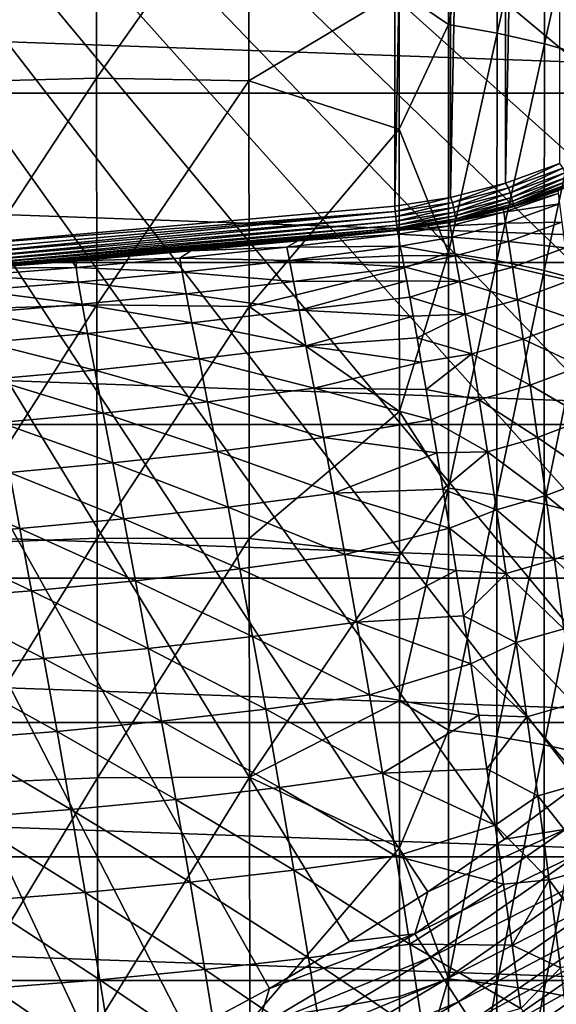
# Model space of a CAD drawing. Header units: metres. Extents: x -22 to 72, y -237 to 23.
# Tile 200 of 256: x 8.11 to 12.49, y -18.21 to -10.19. Entities that reach past the tile are written whole.
import ezdxf

# ---------------------------------------------------------------- set-up
doc = ezdxf.new("R2010")
doc.units = ezdxf.units.M
doc.layers.add('solid_509588_MEDIA_SW0001', color=7, linetype='CONTINUOUS')

msp = doc.modelspace()

# ---------------------------------------------------------------- linework, layer by layer
at = {"layer": 'solid_509588_MEDIA_SW0001'}
for points in [[(7.452687, 12.034698, 132.943756), (11.167549, 11.703291, 132.943756), (7.467566, -12.033637, 132.943756)], [(11.167549, 11.703291, 132.943756), (11.167549, -11.703291, 132.943756), (7.467566, -12.033637, 132.943756)], [(11.167549, 11.703291, 132.943756), (11.621341, 11.63256, 132.943756), (11.167549, -11.703291, 132.943756)], [(11.621341, 11.63256, 132.943756), (11.621344, -11.63256, 132.943756), (11.167549, -11.703291, 132.943756)], [(11.621341, 11.63256, 132.943756), (12.071428, 11.517202, 132.943756), (11.621344, -11.63256, 132.943756)], [(12.071428, 11.517202, 132.943756), (12.071432, -11.517201, 132.943756), (11.621344, -11.63256, 132.943756)], [(12.071428, 11.517202, 132.943756), (12.511848, 11.357363, 132.943756), (12.071432, -11.517201, 132.943756)], [(12.511848, 11.357363, 132.943756), (12.511853, -11.357361, 132.943756), (12.071432, -11.517201, 132.943756)], [(17.696192, -10.79983, 132.530869), (18.078817, -10.146324, 132.530869), (0, 0, 132.892746)], [(17.289955, -11.438926, 132.530869), (17.696192, -10.79983, 132.530869), (0, 0, 132.892746)], [(16.860647, -12.062758, 132.530869), (17.289955, -11.438926, 132.530869), (0, 0, 132.892746)], [(16.408842, -12.670496, 132.530869), (16.860647, -12.062758, 132.530869), (0, 0, 132.892746)], [(15.935143, -13.261327, 132.530869), (16.408842, -12.670496, 132.530869), (0, 0, 132.892746)], [(15.440181, -13.834463, 132.530869), (15.935143, -13.261327, 132.530869), (0, 0, 132.892746)], [(14.924617, -14.38914, 132.530869), (15.440181, -13.834463, 132.530869), (0, 0, 132.892746)], [(14.389139, -14.924617, 132.530869), (14.924617, -14.38914, 132.530869), (0, 0, 132.892746)], [(13.834463, -15.440181, 132.530869), (14.389139, -14.924617, 132.530869), (0, 0, 132.892746)], [(13.261327, -15.935143, 132.530869), (13.834463, -15.440181, 132.530869), (0, 0, 132.892746)], [(12.670495, -16.408842, 132.530869), (13.261327, -15.935143, 132.530869), (0, 0, 132.892746)], [(12.062758, -16.860647, 132.530869), (12.670495, -16.408842, 132.530869), (0, 0, 132.892746)], [(11.438926, -17.289955, 132.530869), (12.062758, -16.860647, 132.530869), (0, 0, 132.892746)], [(10.799829, -17.696192, 132.530869), (11.438926, -17.289955, 132.530869), (0, 0, 132.892746)], [(10.146324, -18.078817, 132.530869), (10.799829, -17.696192, 132.530869), (0, 0, 132.892746)], [(9.47928, -18.437321, 132.530869), (10.146324, -18.078817, 132.530869), (0, 0, 132.892746)], [(8.799587, -18.771223, 132.530869), (9.47928, -18.437321, 132.530869), (0, 0, 132.892746)], [(8.108154, -19.080078, 132.530869), (8.799587, -18.771223, 132.530869), (0, 0, 132.892746)], [(11.605909, -8.424187, 283.073822), (11.204025, -9.949917, 284.142456), (11.606266, -10.224033, 284.233917)], [(11.605909, -8.424187, 283.073822), (11.606266, -10.224033, 284.233917), (12.002044, -8.49913, 283.013733)], [(11.606266, -10.224033, 284.233917), (12.001791, -10.293628, 284.167755), (12.002044, -8.49913, 283.013733)], [(12.002044, -8.49913, 283.013733), (12.001791, -10.293628, 284.167755), (12.389064, -8.593861, 282.935364)], [(12.001791, -10.293628, 284.167755), (12.388103, -10.381963, 284.082001), (12.389064, -8.593861, 282.935364)], [(12.389064, -8.593861, 282.935364), (12.388103, -10.381963, 284.082001), (12.764039, -8.708081, 282.83905)], [(12.388103, -10.381963, 284.082001), (12.762291, -10.488754, 283.97699), (12.764039, -8.708081, 282.83905)], [(8.73559, -8.869314, 283.77475), (7.490392, -8.891963, 283.918427), (7.492286, -10.693715, 285.031677)], [(8.737646, -10.661523, 284.889648), (8.73559, -8.869314, 283.77475), (7.492286, -10.693715, 285.031677)], [(9.976941, -8.901702, 283.64621), (8.73559, -8.869314, 283.77475), (8.737646, -10.661523, 284.889648)], [(9.978686, -10.683578, 284.757965), (9.976941, -8.901702, 283.64621), (8.737646, -10.661523, 284.889648)], [(11.204025, -9.949917, 284.142456), (9.976941, -8.901702, 283.64621), (9.978686, -10.683578, 284.757965)], [(19.747696, -10.783265), (-19.747696, -10.783265), (-20.466829, -9.346505)], [(20.466829, -9.346505), (19.747696, -10.783265), (-20.466829, -9.346505)], [(11.20453, -11.076895, 284.819244), (11.204025, -9.949917, 284.142456), (9.978686, -10.683578, 284.757965)], [(11.606266, -10.224033, 284.233917), (11.204025, -9.949917, 284.142456), (11.20453, -11.076895, 284.819244)], [(11.606266, -10.224033, 284.233917), (11.20453, -11.076895, 284.819244), (11.606578, -12.083547, 285.311005)], [(11.606266, -10.224033, 284.233917), (11.606578, -12.083547, 285.311005), (12.001791, -10.293628, 284.167755)], [(11.606578, -12.083547, 285.311005), (12.001489, -12.147512, 285.239227), (12.001791, -10.293628, 284.167755)], [(12.001791, -10.293628, 284.167755), (12.001489, -12.147512, 285.239227), (12.388103, -10.381963, 284.082001)], [(12.001489, -12.147512, 285.239227), (12.387088, -12.229097, 285.146484), (12.388103, -10.381963, 284.082001)], [(12.388103, -10.381963, 284.082001), (12.387088, -12.229097, 285.146484), (12.762291, -10.488754, 283.97699)], [(12.387088, -12.229097, 285.146484), (12.76049, -12.32803, 285.033203), (12.762291, -10.488754, 283.97699)], [(8.737646, -10.661523, 284.889648), (7.492286, -10.693715, 285.031677), (7.494231, -12.549767, 286.062195)], [(8.739727, -12.509052, 285.922821), (8.737646, -10.661523, 284.889648), (7.494231, -12.549767, 286.062195)], [(9.978686, -10.683578, 284.757965), (8.737646, -10.661523, 284.889648), (8.739727, -12.509052, 285.922821)], [(9.980422, -12.521299, 285.789001), (9.978686, -10.683578, 284.757965), (8.739727, -12.509052, 285.922821)], [(11.20453, -11.076895, 284.819244), (9.978686, -10.683578, 284.757965), (9.980422, -12.521299, 285.789001)], [(18.928516, -12.163916), (-18.928516, -12.163916), (-19.747696, -10.783265)], [(19.747696, -10.783265), (18.928516, -12.163916), (-19.747696, -10.783265)], [(11.205016, -12.219705, 285.460968), (11.20453, -11.076895, 284.819244), (9.980422, -12.521299, 285.789001)], [(11.606578, -12.083547, 285.311005), (11.20453, -11.076895, 284.819244), (11.205016, -12.219705, 285.460968)], [(12.095775, -11.55625, 132.948761), (12.071432, -11.517201, 132.943756), (12.511853, -11.357361, 132.943756)], [(12.539177, -11.39415, 132.948761), (12.095775, -11.55625, 132.948761), (12.511853, -11.357361, 132.943756)], [(12.10835, -11.596651, 132.963577), (12.095775, -11.55625, 132.948761), (12.539177, -11.39415, 132.948761)], [(12.555625, -11.433135, 132.963577), (12.10835, -11.596651, 132.963577), (12.539177, -11.39415, 132.948761)], [(12.119628, -11.632887, 132.987442), (12.10835, -11.596651, 132.963577), (12.555625, -11.433135, 132.963577)], [(12.570376, -11.468102, 132.987442), (12.119628, -11.632887, 132.987442), (12.555625, -11.433135, 132.963577)], [(12.129044, -11.663137, 133.019165), (12.119628, -11.632887, 132.987442), (12.570376, -11.468102, 132.987442)], [(12.582692, -11.497292, 133.019165), (12.129044, -11.663137, 133.019165), (12.570376, -11.468102, 132.987442)], [(11.6387, -11.674421, 132.948761), (11.621344, -11.63256, 132.943756), (12.071432, -11.517201, 132.943756)], [(12.095775, -11.55625, 132.948761), (11.6387, -11.674421, 132.948761), (12.071432, -11.517201, 132.943756)], [(12.136123, -11.685883, 133.057129), (12.129044, -11.663137, 133.019165), (12.582692, -11.497292, 133.019165)], [(12.591951, -11.51924, 133.057129), (12.136123, -11.685883, 133.057129), (12.582692, -11.497292, 133.019165)], [(12.140511, -11.69998, 133.099472), (12.136123, -11.685883, 133.057129), (12.591951, -11.51924, 133.057129)], [(12.597691, -11.532843, 133.099472), (12.140511, -11.69998, 133.099472), (12.591951, -11.51924, 133.057129)], [(12.597691, -11.532843, 133.099472), (12.141986, -11.70472, 133.143753), (12.140511, -11.69998, 133.099472)], [(12.597691, -11.532843, 133.099472), (12.599621, -11.537416, 133.143753), (12.141986, -11.70472, 133.143753)], [(12.499537, -11.578372, 245.443756), (12.141986, -11.70472, 133.143753), (12.599621, -11.537416, 133.143753)], [(11.647282, -11.715855, 132.963577), (11.6387, -11.674421, 132.948761), (12.095775, -11.55625, 132.948761)], [(12.10835, -11.596651, 132.963577), (11.647282, -11.715855, 132.963577), (12.095775, -11.55625, 132.948761)], [(11.65498, -11.753016, 132.987442), (11.647282, -11.715855, 132.963577), (12.10835, -11.596651, 132.963577)], [(12.119628, -11.632887, 132.987442), (11.65498, -11.753016, 132.987442), (12.10835, -11.596651, 132.963577)], [(12.499904, -11.599844, 246.464447), (12.054913, -11.730955, 245.443756), (12.111734, -11.714031, 245.443756)], [(12.057471, -11.754503, 246.456207), (12.054913, -11.730955, 245.443756), (12.499904, -11.599844, 246.464447)], [(12.057471, -11.754503, 246.456207), (12.499904, -11.599844, 246.464447), (12.51062, -11.685891, 247.496109)], [(12.499537, -11.578372, 245.443756), (12.111734, -11.714031, 245.443756), (12.141986, -11.70472, 133.143753)], [(12.499904, -11.599844, 246.464447), (12.111734, -11.714031, 245.443756), (12.499537, -11.578372, 245.443756)], [(11.172292, -11.747541, 132.948761), (7.467566, -12.033637, 132.943756), (11.167549, -11.703291, 132.943756)], [(11.172292, -11.747541, 132.948761), (11.167549, -11.703291, 132.943756), (11.621344, -11.63256, 132.943756)], [(11.6387, -11.674421, 132.948761), (11.172292, -11.747541, 132.948761), (11.621344, -11.63256, 132.943756)], [(11.6387, -11.674421, 132.948761), (11.176801, -11.789614, 132.963577), (11.172292, -11.747541, 132.948761)], [(11.647282, -11.715855, 132.963577), (11.176801, -11.789614, 132.963577), (11.6387, -11.674421, 132.948761)], [(11.661406, -11.78404, 133.019165), (11.65498, -11.753016, 132.987442), (12.119628, -11.632887, 132.987442)], [(12.129044, -11.663137, 133.019165), (11.661406, -11.78404, 133.019165), (12.119628, -11.632887, 132.987442)], [(11.666238, -11.807366, 133.057129), (11.661406, -11.78404, 133.019165), (12.129044, -11.663137, 133.019165)], [(12.136123, -11.685883, 133.057129), (11.666238, -11.807366, 133.057129), (12.129044, -11.663137, 133.019165)], [(11.669232, -11.821823, 133.099472), (11.666238, -11.807366, 133.057129), (12.136123, -11.685883, 133.057129)], [(12.140511, -11.69998, 133.099472), (11.669232, -11.821823, 133.099472), (12.136123, -11.685883, 133.057129)], [(12.140511, -11.69998, 133.099472), (11.670239, -11.826685, 133.143753), (11.669232, -11.821823, 133.099472)], [(12.140511, -11.69998, 133.099472), (12.141986, -11.70472, 133.143753), (11.670239, -11.826685, 133.143753)], [(12.054913, -11.730955, 245.443756), (11.670239, -11.826685, 133.143753), (12.141986, -11.70472, 133.143753)], [(12.111734, -11.714031, 245.443756), (12.054913, -11.730955, 245.443756), (12.141986, -11.70472, 133.143753)], [(12.071307, -11.84245, 247.47905), (12.057471, -11.754503, 246.456207), (12.51062, -11.685891, 247.496109)], [(12.071307, -11.84245, 247.47905), (12.51062, -11.685891, 247.496109), (12.530202, -11.834272, 248.535873)], [(11.172292, -11.747541, 132.948761), (7.47056, -12.072513, 132.947601), (7.467566, -12.033637, 132.943756)], [(11.172292, -11.747541, 132.948761), (7.473233, -12.109936, 132.958969), (7.47056, -12.072513, 132.947601)], [(11.172292, -11.747541, 132.948761), (11.176801, -11.789614, 132.963577), (7.473233, -12.109936, 132.958969)], [(11.176801, -11.789614, 132.963577), (7.475697, -12.144425, 132.977463), (7.473233, -12.109936, 132.958969)], [(11.176801, -11.789614, 132.963577), (11.180844, -11.827349, 132.987442), (7.475697, -12.144425, 132.977463)], [(11.647282, -11.715855, 132.963577), (11.180844, -11.827349, 132.987442), (11.176801, -11.789614, 132.963577)], [(11.65498, -11.753016, 132.987442), (11.180844, -11.827349, 132.987442), (11.647282, -11.715855, 132.963577)], [(11.65498, -11.753016, 132.987442), (11.18422, -11.85885, 133.019165), (11.180844, -11.827349, 132.987442)], [(11.661406, -11.78404, 133.019165), (11.18422, -11.85885, 133.019165), (11.65498, -11.753016, 132.987442)], [(11.661406, -11.78404, 133.019165), (11.186759, -11.882536, 133.057129), (11.18422, -11.85885, 133.019165)], [(11.666238, -11.807366, 133.057129), (11.186759, -11.882536, 133.057129), (11.661406, -11.78404, 133.019165)], [(12.057471, -11.754503, 246.456207), (11.614241, -11.837951, 245.443756), (11.651323, -11.830564, 245.443756)], [(11.618859, -11.86519, 246.448624), (11.614241, -11.837951, 245.443756), (12.057471, -11.754503, 246.456207)], [(11.618859, -11.86519, 246.448624), (12.057471, -11.754503, 246.456207), (12.071307, -11.84245, 247.47905)], [(12.054913, -11.730955, 245.443756), (11.651323, -11.830564, 245.443756), (11.670239, -11.826685, 133.143753)], [(12.057471, -11.754503, 246.456207), (11.651323, -11.830564, 245.443756), (12.054913, -11.730955, 245.443756)], [(11.180844, -11.827349, 132.987442), (7.477857, -12.174656, 133.002335), (7.475697, -12.144425, 132.977463)], [(11.180844, -11.827349, 132.987442), (11.18422, -11.85885, 133.019165), (7.477857, -12.174656, 133.002335)], [(11.18422, -11.85885, 133.019165), (7.479629, -12.199465, 133.032639), (7.477857, -12.174656, 133.002335)], [(11.18422, -11.85885, 133.019165), (11.186759, -11.882536, 133.057129), (7.479629, -12.199465, 133.032639)], [(11.666238, -11.807366, 133.057129), (11.188333, -11.897216, 133.099472), (11.186759, -11.882536, 133.057129)], [(11.669232, -11.821823, 133.099472), (11.188333, -11.897216, 133.099472), (11.666238, -11.807366, 133.057129)], [(11.669232, -11.821823, 133.099472), (11.188862, -11.902152, 133.143753), (11.188333, -11.897216, 133.099472)], [(11.669232, -11.821823, 133.099472), (11.670239, -11.826685, 133.143753), (11.188862, -11.902152, 133.143753)], [(11.670239, -11.826685, 133.143753), (11.188862, -11.902152, 245.443756), (11.188862, -11.902152, 133.143753)], [(11.614241, -11.837951, 245.443756), (11.188862, -11.902152, 245.443756), (11.670239, -11.826685, 133.143753)], [(11.618859, -11.86519, 246.448624), (11.188862, -11.902152, 245.443756), (11.614241, -11.837951, 245.443756)], [(11.194821, -11.933095, 246.4263), (11.188862, -11.902152, 245.443756), (11.618859, -11.86519, 246.448624)], [(11.194821, -11.933095, 246.4263), (11.618859, -11.86519, 246.448624), (11.635163, -11.955949, 247.463257)], [(11.651323, -11.830564, 245.443756), (11.614241, -11.837951, 245.443756), (11.670239, -11.826685, 133.143753)], [(11.635163, -11.955949, 247.463257), (11.618859, -11.86519, 246.448624), (12.071307, -11.84245, 247.47905)], [(11.635163, -11.955949, 247.463257), (12.071307, -11.84245, 247.47905), (12.094764, -11.991994, 248.509491)], [(12.094764, -11.991994, 248.509491), (12.071307, -11.84245, 247.47905), (12.530202, -11.834272, 248.535873)], [(12.094764, -11.991994, 248.509491), (12.530202, -11.834272, 248.535873), (12.558017, -12.04281, 249.580917)], [(11.186759, -11.882536, 133.057129), (7.480946, -12.2179, 133.067215), (7.479629, -12.199465, 133.032639)], [(11.186759, -11.882536, 133.057129), (11.188333, -11.897216, 133.099472), (7.480946, -12.2179, 133.067215)], [(11.188333, -11.897216, 133.099472), (7.481757, -12.229253, 133.104736), (7.480946, -12.2179, 133.067215)], [(11.188333, -11.897216, 133.099472), (11.188862, -11.902152, 133.143753), (7.481757, -12.229253, 133.104736)], [(7.481757, -12.229253, 133.104736), (11.188862, -11.902152, 133.143753), (7.482031, -12.233086, 133.143753)], [(7.811562, -12.209023, 245.443756), (7.482031, -12.233086, 133.143753), (11.188862, -11.902152, 133.143753)], [(8.539557, -12.152166, 245.443756), (7.811562, -12.209023, 245.443756), (11.188862, -11.902152, 133.143753)], [(8.574195, -12.149334, 245.443756), (8.539557, -12.152166, 245.443756), (11.188862, -11.902152, 133.143753)], [(9.505411, -12.068863, 245.443756), (8.574195, -12.149334, 245.443756), (11.188862, -11.902152, 133.143753)], [(10.377182, -11.985951, 245.443756), (9.505411, -12.068863, 245.443756), (11.188862, -11.902152, 133.143753)], [(10.288422, -12.038628, 246.459412), (10.377182, -11.985951, 245.443756), (11.194821, -11.933095, 246.4263)], [(10.288422, -12.038628, 246.459412), (11.194821, -11.933095, 246.4263), (11.213223, -12.029993, 247.461639)], [(11.188862, -11.902152, 245.443756), (10.377182, -11.985951, 245.443756), (11.188862, -11.902152, 133.143753)], [(11.194821, -11.933095, 246.4263), (10.377182, -11.985951, 245.443756), (11.188862, -11.902152, 245.443756)], [(11.213223, -12.029993, 247.461639), (11.194821, -11.933095, 246.4263), (11.635163, -11.955949, 247.463257)], [(10.288422, -12.038628, 246.459412), (9.505411, -12.068863, 245.443756), (10.377182, -11.985951, 245.443756)], [(10.308923, -12.147003, 247.483109), (10.288422, -12.038628, 246.459412), (11.213223, -12.029993, 247.461639)], [(10.308923, -12.147003, 247.483109), (11.213223, -12.029993, 247.461639), (11.227311, -12.105089, 247.998871)], [(11.213223, -12.029993, 247.461639), (11.635163, -11.955949, 247.463257), (11.661798, -12.107634, 248.484924)], [(11.227311, -12.105089, 247.998871), (11.213223, -12.029993, 247.461639), (11.661798, -12.107634, 248.484924)], [(11.661798, -12.107634, 248.484924), (11.635163, -11.955949, 247.463257), (12.094764, -11.991994, 248.509491)], [(11.661798, -12.107634, 248.484924), (12.094764, -11.991994, 248.509491), (12.127153, -12.200986, 249.544739)], [(12.127153, -12.200986, 249.544739), (12.094764, -11.991994, 248.509491), (12.558017, -12.04281, 249.580917)], [(9.415384, -12.127449, 246.445557), (8.574195, -12.149334, 245.443756), (9.505411, -12.068863, 245.443756)], [(9.415384, -12.127449, 246.445557), (9.505411, -12.068863, 245.443756), (10.288422, -12.038628, 246.459412)], [(9.415384, -12.127449, 246.445557), (10.288422, -12.038628, 246.459412), (10.308923, -12.147003, 247.483109)], [(10.308923, -12.147003, 247.483109), (11.227311, -12.105089, 247.998871), (11.244762, -12.198952, 248.548782)], [(11.606578, -12.083547, 285.311005), (11.205016, -12.219705, 285.460968), (11.205482, -13.377489, 286.067383)], [(11.606578, -12.083547, 285.311005), (11.205482, -13.377489, 286.067383), (11.606835, -14.000629, 286.301788)], [(11.244762, -12.198952, 248.548782), (11.227311, -12.105089, 247.998871), (11.661798, -12.107634, 248.484924)], [(11.244762, -12.198952, 248.548782), (11.661798, -12.107634, 248.484924), (11.698025, -12.318125, 249.51091)], [(11.606578, -12.083547, 285.311005), (11.606835, -14.000629, 286.301788), (12.001489, -12.147512, 285.239227)], [(11.698025, -12.318125, 249.51091), (11.661798, -12.107634, 248.484924), (12.127153, -12.200986, 249.544739)], [(12.127153, -12.200986, 249.544739), (12.558017, -12.04281, 249.580917), (12.593431, -12.309327, 250.628418)], [(18.011908, -13.484106), (-18.011908, -13.484106), (-18.928516, -12.163916)], [(18.928516, -12.163916), (18.011908, -13.484106), (-18.928516, -12.163916)], [(8.57073, -12.20399, 246.432358), (7.811562, -12.209023, 245.443756), (8.539557, -12.152166, 245.443756)], [(8.57073, -12.20399, 246.432358), (8.539557, -12.152166, 245.443756), (8.574195, -12.149334, 245.443756)], [(8.57073, -12.20399, 246.432358), (8.574195, -12.149334, 245.443756), (9.415384, -12.127449, 246.445557)], [(8.57073, -12.20399, 246.432358), (9.415384, -12.127449, 246.445557), (9.435009, -12.241746, 247.453812)], [(9.435009, -12.241746, 247.453812), (9.415384, -12.127449, 246.445557), (10.308923, -12.147003, 247.483109)], [(9.435009, -12.241746, 247.453812), (10.308923, -12.147003, 247.483109), (10.342396, -12.318392, 248.512039)], [(10.342396, -12.318392, 248.512039), (10.308923, -12.147003, 247.483109), (11.244762, -12.198952, 248.548782)], [(11.606835, -14.000629, 286.301788), (12.001126, -14.05872, 286.224854), (12.001489, -12.147512, 285.239227)], [(12.001489, -12.147512, 285.239227), (12.001126, -14.05872, 286.224854), (12.387088, -12.229097, 285.146484)], [(7.74607, -12.270028, 246.419922), (7.811562, -12.209023, 245.443756), (8.57073, -12.20399, 246.432358)], [(7.74607, -12.270028, 246.419922), (8.57073, -12.20399, 246.432358), (8.587727, -12.322261, 247.425888)], [(7.759412, -12.390469, 247.399658), (7.74607, -12.270028, 246.419922), (8.587727, -12.322261, 247.425888)], [(8.587727, -12.322261, 247.425888), (8.57073, -12.20399, 246.432358), (9.435009, -12.241746, 247.453812)], [(8.587727, -12.322261, 247.425888), (9.435009, -12.241746, 247.453812), (9.4686, -12.418301, 248.465851)], [(9.4686, -12.418301, 248.465851), (9.435009, -12.241746, 247.453812), (10.342396, -12.318392, 248.512039)], [(11.205482, -13.377489, 286.067383), (11.205016, -12.219705, 285.460968), (9.980422, -12.521299, 285.789001)], [(10.342396, -12.318392, 248.512039), (11.244762, -12.198952, 248.548782), (11.265645, -12.312358, 249.111298)], [(11.265645, -12.312358, 249.111298), (11.244762, -12.198952, 248.548782), (11.698025, -12.318125, 249.51091)], [(11.698025, -12.318125, 249.51091), (12.127153, -12.200986, 249.544739), (12.167788, -12.467281, 250.582031)], [(12.001126, -14.05872, 286.224854), (12.386011, -14.133221, 286.12561), (12.387088, -12.229097, 285.146484)], [(12.167788, -12.467281, 250.582031), (12.127153, -12.200986, 249.544739), (12.593431, -12.309327, 250.628418)], [(12.387088, -12.229097, 285.146484), (12.386011, -14.133221, 286.12561), (12.76049, -12.32803, 285.033203)], [(7.759412, -12.390469, 247.399658), (8.587727, -12.322261, 247.425888), (8.61932, -12.50239, 248.421814)], [(8.61932, -12.50239, 248.421814), (8.587727, -12.322261, 247.425888), (9.4686, -12.418301, 248.465851)], [(9.4686, -12.418301, 248.465851), (10.342396, -12.318392, 248.512039), (10.387881, -12.550536, 249.543396)], [(10.387881, -12.550536, 249.543396), (10.342396, -12.318392, 248.512039), (11.265645, -12.312358, 249.111298)], [(10.387881, -12.550536, 249.543396), (11.265645, -12.312358, 249.111298), (11.290015, -12.446034, 249.686005)], [(11.290015, -12.446034, 249.686005), (11.265645, -12.312358, 249.111298), (11.698025, -12.318125, 249.51091)], [(11.290015, -12.446034, 249.686005), (11.698025, -12.318125, 249.51091), (11.743107, -12.585304, 250.538467)], [(11.743107, -12.585304, 250.538467), (11.698025, -12.318125, 249.51091), (12.167788, -12.467281, 250.582031)], [(12.167788, -12.467281, 250.582031), (12.593431, -12.309327, 250.628418), (12.63581, -12.631648, 251.675522)], [(12.386011, -14.133221, 286.12561), (12.758628, -14.223878, 286.004578), (12.76049, -12.32803, 285.033203)], [(7.787592, -12.572698, 248.380524), (7.759412, -12.390469, 247.399658), (8.61932, -12.50239, 248.421814)], [(8.61932, -12.50239, 248.421814), (9.4686, -12.418301, 248.465851), (9.515125, -12.654874, 249.478958)], [(9.515125, -12.654874, 249.478958), (9.4686, -12.418301, 248.465851), (10.387881, -12.550536, 249.543396)], [(8.739727, -12.509052, 285.922821), (7.494231, -12.549767, 286.062195), (7.496235, -14.457467, 287.006866)], [(8.741835, -14.409545, 286.871002), (8.739727, -12.509052, 285.922821), (7.496235, -14.457467, 287.006866)], [(7.787592, -12.572698, 248.380524), (8.61932, -12.50239, 248.421814), (8.664428, -12.742139, 249.417557)], [(8.664428, -12.742139, 249.417557), (8.61932, -12.50239, 248.421814), (9.515125, -12.654874, 249.478958)], [(9.980422, -12.521299, 285.789001), (8.739727, -12.509052, 285.922821), (8.741835, -14.409545, 286.871002)], [(10.387881, -12.550536, 249.543396), (11.290015, -12.446034, 249.686005), (11.317923, -12.600743, 250.272644)], [(11.317923, -12.600743, 250.272644), (11.290015, -12.446034, 249.686005), (11.743107, -12.585304, 250.538467)], [(11.743107, -12.585304, 250.538467), (12.167788, -12.467281, 250.582031), (12.215981, -12.788735, 251.618576)], [(12.215981, -12.788735, 251.618576), (12.167788, -12.467281, 250.582031), (12.63581, -12.631648, 251.675522)], [(7.829515, -12.814456, 249.360077), (7.787592, -12.572698, 248.380524), (8.664428, -12.742139, 249.417557)], [(9.982148, -14.412745, 286.736115), (9.980422, -12.521299, 285.789001), (8.741835, -14.409545, 286.871002)], [(9.515125, -12.654874, 249.478958), (10.387881, -12.550536, 249.543396), (10.444418, -12.841175, 250.574356)], [(11.205482, -13.377489, 286.067383), (9.980422, -12.521299, 285.789001), (9.982148, -14.412745, 286.736115)], [(10.444418, -12.841175, 250.574356), (10.387881, -12.550536, 249.543396), (11.317923, -12.600743, 250.272644)], [(11.349402, -12.777211, 250.870773), (11.317923, -12.600743, 250.272644), (11.743107, -12.585304, 250.538467)], [(11.349402, -12.777211, 250.870773), (11.743107, -12.585304, 250.538467), (11.796306, -12.907054, 251.564865)], [(11.796306, -12.907054, 251.564865), (11.743107, -12.585304, 250.538467), (12.215981, -12.788735, 251.618576)], [(8.664428, -12.742139, 249.417557), (9.515125, -12.654874, 249.478958), (9.573547, -12.949226, 250.490494)], [(9.573547, -12.949226, 250.490494), (9.515125, -12.654874, 249.478958), (10.444418, -12.841175, 250.574356)], [(10.444418, -12.841175, 250.574356), (11.317923, -12.600743, 250.272644), (11.349402, -12.777211, 250.870773)], [(12.215981, -12.788735, 251.618576), (12.63581, -12.631648, 251.675522), (12.684523, -13.007596, 252.719391)], [(7.829515, -12.814456, 249.360077), (8.664428, -12.742139, 249.417557), (8.72197, -13.039268, 250.410583)], [(8.72197, -13.039268, 250.410583), (8.664428, -12.742139, 249.417557), (9.573547, -12.949226, 250.490494)], [(7.884078, -13.113479, 250.335861), (7.829515, -12.814456, 249.360077), (8.72197, -13.039268, 250.410583)], [(10.444418, -12.841175, 250.574356), (11.349402, -12.777211, 250.870773), (11.384477, -12.976149, 251.479935)], [(11.384477, -12.976149, 251.479935), (11.349402, -12.777211, 250.870773), (11.796306, -12.907054, 251.564865)], [(11.796306, -12.907054, 251.564865), (12.215981, -12.788735, 251.618576), (12.271047, -13.163203, 252.651581)], [(12.271047, -13.163203, 252.651581), (12.215981, -12.788735, 251.618576), (12.684523, -13.007596, 252.719391)], [(9.573547, -12.949226, 250.490494), (10.444418, -12.841175, 250.574356), (10.511044, -13.188047, 251.602127)], [(10.511044, -13.188047, 251.602127), (10.444418, -12.841175, 250.574356), (11.384477, -12.976149, 251.479935)], [(11.423171, -13.198356, 252.099823), (11.384477, -12.976149, 251.479935), (11.796306, -12.907054, 251.564865)], [(11.423171, -13.198356, 252.099823), (11.796306, -12.907054, 251.564865), (11.856884, -13.281258, 252.587387)], [(11.856884, -13.281258, 252.587387), (11.796306, -12.907054, 251.564865), (12.271047, -13.163203, 252.651581)], [(8.72197, -13.039268, 250.410583), (9.573547, -12.949226, 250.490494), (9.642833, -13.299117, 251.497757)], [(9.642833, -13.299117, 251.497757), (9.573547, -12.949226, 250.490494), (10.511044, -13.188047, 251.602127)], [(10.511044, -13.188047, 251.602127), (11.384477, -12.976149, 251.479935), (11.423171, -13.198356, 252.099823)], [(7.884078, -13.113479, 250.335861), (8.72197, -13.039268, 250.410583), (8.790865, -13.391531, 251.398315)], [(8.790865, -13.391531, 251.398315), (8.72197, -13.039268, 250.410583), (9.642833, -13.299117, 251.497757)], [(12.271047, -13.163203, 252.651581), (12.684523, -13.007596, 252.719391), (12.738935, -13.435, 253.757202)], [(7.950183, -13.467499, 251.30545), (7.884078, -13.113479, 250.335861), (8.790865, -13.391531, 251.398315)], [(9.642833, -13.299117, 251.497757), (10.511044, -13.188047, 251.602127), (10.586799, -13.58889, 252.623901)], [(10.511044, -13.188047, 251.602127), (11.423171, -13.198356, 252.099823), (11.465461, -13.4444, 252.729523)], [(10.586799, -13.58889, 252.623901), (10.511044, -13.188047, 251.602127), (11.465461, -13.4444, 252.729523)], [(11.465461, -13.4444, 252.729523), (11.423171, -13.198356, 252.099823), (11.856884, -13.281258, 252.587387)], [(11.856884, -13.281258, 252.587387), (12.271047, -13.163203, 252.651581), (12.332295, -13.588543, 253.678253)], [(12.332295, -13.588543, 253.678253), (12.271047, -13.163203, 252.651581), (12.738935, -13.435, 253.757202)], [(8.790865, -13.391531, 251.398315), (9.642833, -13.299117, 251.497757), (9.721947, -13.702303, 252.498077)], [(9.721947, -13.702303, 252.498077), (9.642833, -13.299117, 251.497757), (10.586799, -13.58889, 252.623901)], [(11.465461, -13.4444, 252.729523), (11.856884, -13.281258, 252.587387), (11.924104, -13.705798, 253.603287)], [(11.924104, -13.705798, 253.603287), (11.856884, -13.281258, 252.587387), (12.332295, -13.588543, 253.678253)], [(7.950183, -13.467499, 251.30545), (8.790865, -13.391531, 251.398315), (8.870031, -13.796682, 252.37822)], [(8.870031, -13.796682, 252.37822), (8.790865, -13.391531, 251.398315), (9.721947, -13.702303, 252.498077)], [(11.20593, -14.549469, 286.638275), (11.205482, -13.377489, 286.067383), (9.982148, -14.412745, 286.736115)], [(11.606835, -14.000629, 286.301788), (11.205482, -13.377489, 286.067383), (11.20593, -14.549469, 286.638275)], [(8.026731, -13.874248, 252.266418), (7.950183, -13.467499, 251.30545), (8.870031, -13.796682, 252.37822)], [(10.586799, -13.58889, 252.623901), (11.465461, -13.4444, 252.729523), (11.511262, -13.714578, 253.367508)], [(11.511262, -13.714578, 253.367508), (11.465461, -13.4444, 252.729523), (11.924104, -13.705798, 253.603287)], [(12.332295, -13.588543, 253.678253), (12.738935, -13.435, 253.757202), (12.798412, -13.911689, 254.786102)], [(17.00452, -14.734195), (-17.00452, -14.734195), (-18.011908, -13.484106)], [(18.011908, -13.484106), (17.00452, -14.734195), (-18.011908, -13.484106)], [(9.721947, -13.702303, 252.498077), (10.586799, -13.58889, 252.623901), (10.670722, -14.041439, 253.636856)], [(10.670722, -14.041439, 253.636856), (10.586799, -13.58889, 252.623901), (11.511262, -13.714578, 253.367508)], [(11.924104, -13.705798, 253.603287), (12.332295, -13.588543, 253.678253), (12.399041, -14.062611, 254.695831)], [(12.399041, -14.062611, 254.695831), (12.332295, -13.588543, 253.678253), (12.798412, -13.911689, 254.786102)], [(8.870031, -13.796682, 252.37822), (9.721947, -13.702303, 252.498077), (9.809855, -14.156536, 253.48877)], [(9.809855, -14.156536, 253.48877), (9.721947, -13.702303, 252.498077), (10.670722, -14.041439, 253.636856)], [(10.670722, -14.041439, 253.636856), (11.511262, -13.714578, 253.367508), (11.56053, -14.00948, 254.013123)], [(11.56053, -14.00948, 254.013123), (11.511262, -13.714578, 253.367508), (11.924104, -13.705798, 253.603287)], [(11.56053, -14.00948, 254.013123), (11.924104, -13.705798, 253.603287), (11.997227, -14.17856, 254.609848)], [(11.997227, -14.17856, 254.609848), (11.924104, -13.705798, 253.603287), (12.399041, -14.062611, 254.695831)], [(8.026731, -13.874248, 252.266418), (8.870031, -13.796682, 252.37822), (8.958388, -14.252472, 253.347733)], [(8.958388, -14.252472, 253.347733), (8.870031, -13.796682, 252.37822), (9.809855, -14.156536, 253.48877)], [(7.188741, -13.937165, 252.164871), (8.026731, -13.874248, 252.266418), (8.112624, -14.33145, 253.216309)], [(8.112624, -14.33145, 253.216309), (8.026731, -13.874248, 252.266418), (8.958388, -14.252472, 253.347733)], [(7.270041, -14.395625, 253.097122), (7.188741, -13.937165, 252.164871), (8.112624, -14.33145, 253.216309)], [(12.399041, -14.062611, 254.695831), (12.798412, -13.911689, 254.786102), (12.862324, -14.43549, 255.803253)], [(10.670722, -14.041439, 253.636856), (11.56053, -14.00948, 254.013123), (11.613053, -14.328756, 254.663803)], [(11.606835, -14.000629, 286.301788), (11.20593, -14.549469, 286.638275), (11.206354, -15.734846, 287.173431)], [(11.606835, -14.000629, 286.301788), (11.206354, -15.734846, 287.173431), (11.607033, -15.973188, 287.202881)], [(11.613053, -14.328756, 254.663803), (11.56053, -14.00948, 254.013123), (11.997227, -14.17856, 254.609848)], [(11.606835, -14.000629, 286.301788), (11.607033, -15.973188, 287.202881), (12.001126, -14.05872, 286.224854)], [(9.809855, -14.156536, 253.48877), (10.670722, -14.041439, 253.636856), (10.761852, -14.54343, 254.638184)], [(10.761852, -14.54343, 254.638184), (10.670722, -14.041439, 253.636856), (11.613053, -14.328756, 254.663803)], [(11.607033, -15.973188, 287.202881), (12.000695, -16.025188, 287.121338), (12.001126, -14.05872, 286.224854)], [(11.997227, -14.17856, 254.609848), (12.399041, -14.062611, 254.695831), (12.470598, -14.583266, 255.701523)], [(12.001126, -14.05872, 286.224854), (12.000695, -16.025188, 287.121338), (12.386011, -14.133221, 286.12561)], [(12.470598, -14.583266, 255.701523), (12.399041, -14.062611, 254.695831), (12.862324, -14.43549, 255.803253)], [(8.958388, -14.252472, 253.347733), (9.809855, -14.156536, 253.48877), (9.905523, -14.659569, 254.467178)], [(9.905523, -14.659569, 254.467178), (9.809855, -14.156536, 253.48877), (10.761852, -14.54343, 254.638184)], [(11.613053, -14.328756, 254.663803), (11.997227, -14.17856, 254.609848), (12.075516, -14.697428, 255.60434)], [(12.075516, -14.697428, 255.60434), (11.997227, -14.17856, 254.609848), (12.470598, -14.583266, 255.701523)], [(12.000695, -16.025188, 287.121338), (12.384861, -16.092295, 287.016144), (12.386011, -14.133221, 286.12561)], [(12.386011, -14.133221, 286.12561), (12.384861, -16.092295, 287.016144), (12.758628, -14.223878, 286.004578)], [(8.112624, -14.33145, 253.216309), (8.958388, -14.252472, 253.347733), (9.054853, -14.756646, 254.304321)], [(9.054853, -14.756646, 254.304321), (8.958388, -14.252472, 253.347733), (9.905523, -14.659569, 254.467178)], [(12.384861, -16.092295, 287.016144), (12.756693, -16.174274, 286.887939), (12.758628, -14.223878, 286.004578)], [(7.270041, -14.395625, 253.097122), (8.112624, -14.33145, 253.216309), (8.20676, -14.836827, 254.152695)], [(8.20676, -14.836827, 254.152695), (8.112624, -14.33145, 253.216309), (9.054853, -14.756646, 254.304321)], [(10.761852, -14.54343, 254.638184), (11.613053, -14.328756, 254.663803), (11.668723, -14.672723, 255.318588)], [(11.668723, -14.672723, 255.318588), (11.613053, -14.328756, 254.663803), (12.075516, -14.697428, 255.60434)], [(7.359504, -14.902231, 254.015411), (7.270041, -14.395625, 253.097122), (8.20676, -14.836827, 254.152695)], [(8.741835, -14.409545, 286.871002), (7.496235, -14.457467, 287.006866), (7.498307, -16.414133, 287.862701)], [(8.743973, -16.360622, 287.731049), (8.741835, -14.409545, 286.871002), (7.498307, -16.414133, 287.862701)], [(9.982148, -14.412745, 286.736115), (8.741835, -14.409545, 286.871002), (8.743973, -16.360622, 287.731049)], [(9.983863, -16.355783, 287.5961), (9.982148, -14.412745, 286.736115), (8.743973, -16.360622, 287.731049)], [(11.20593, -14.549469, 286.638275), (9.982148, -14.412745, 286.736115), (9.983863, -16.355783, 287.5961)], [(12.470598, -14.583266, 255.701523), (12.862324, -14.43549, 255.803253), (12.930034, -15.004235, 256.805817)], [(9.905523, -14.659569, 254.467178), (10.761852, -14.54343, 254.638184), (10.859229, -15.092597, 255.625076)], [(11.206354, -15.734846, 287.173431), (11.20593, -14.549469, 286.638275), (9.983863, -16.355783, 287.5961)], [(10.859229, -15.092597, 255.625076), (10.761852, -14.54343, 254.638184), (11.668723, -14.672723, 255.318588)], [(12.075516, -14.697428, 255.60434), (12.470598, -14.583266, 255.701523), (12.546277, -15.148369, 256.692505)], [(12.546277, -15.148369, 256.692505), (12.470598, -14.583266, 255.701523), (12.930034, -15.004235, 256.805817)], [(9.054853, -14.756646, 254.304321), (9.905523, -14.659569, 254.467178), (10.007915, -15.209151, 255.430603)], [(10.007915, -15.209151, 255.430603), (9.905523, -14.659569, 254.467178), (10.859229, -15.092597, 255.625076)], [(10.859229, -15.092597, 255.625076), (11.668723, -14.672723, 255.318588), (11.727309, -15.041, 255.975342)], [(11.727309, -15.041, 255.975342), (11.668723, -14.672723, 255.318588), (12.075516, -14.697428, 255.60434)], [(15.90965, -15.910117), (-15.90965, -15.910117), (-17.00452, -14.734195)], [(17.00452, -14.734195), (15.90965, -15.910117), (-17.00452, -14.734195)], [(8.20676, -14.836827, 254.152695), (9.054853, -14.756646, 254.304321), (9.158347, -15.30695, 255.245407)], [(9.158347, -15.30695, 255.245407), (9.054853, -14.756646, 254.304321), (10.007915, -15.209151, 255.430603)], [(11.727309, -15.041, 255.975342), (12.075516, -14.697428, 255.60434), (12.158232, -15.260285, 256.584015)], [(12.158232, -15.260285, 256.584015), (12.075516, -14.697428, 255.60434), (12.546277, -15.148369, 256.692505)], [(7.359504, -14.902231, 254.015411), (8.20676, -14.836827, 254.152695), (8.308043, -15.388103, 255.073151)], [(8.308043, -15.388103, 255.073151), (8.20676, -14.836827, 254.152695), (9.158347, -15.30695, 255.245407)], [(7.456039, -15.454664, 254.917389), (7.359504, -14.902231, 254.015411), (8.308043, -15.388103, 255.073151)], [(10.859229, -15.092597, 255.625076), (11.727309, -15.041, 255.975342), (11.788642, -15.43365, 256.632904)], [(11.788642, -15.43365, 256.632904), (11.727309, -15.041, 255.975342), (12.158232, -15.260285, 256.584015)], [(10.007915, -15.209151, 255.430603), (10.859229, -15.092597, 255.625076), (10.96189, -15.686673, 256.594727)], [(10.96189, -15.686673, 256.594727), (10.859229, -15.092597, 255.625076), (11.788642, -15.43365, 256.632904)], [(12.158232, -15.260285, 256.584015), (12.546277, -15.148369, 256.692505), (12.625391, -15.755779, 257.666046)], [(9.158347, -15.30695, 255.245407), (10.007915, -15.209151, 255.430603), (10.115999, -15.803031, 256.376404)], [(10.115999, -15.803031, 256.376404), (10.007915, -15.209151, 255.430603), (10.96189, -15.686673, 256.594727)], [(8.308043, -15.388103, 255.073151), (9.158347, -15.30695, 255.245407), (9.267788, -15.901125, 256.168457)], [(9.267788, -15.901125, 256.168457), (9.158347, -15.30695, 255.245407), (10.115999, -15.803031, 256.376404)], [(11.788642, -15.43365, 256.632904), (12.158232, -15.260285, 256.584015), (12.244637, -15.865019, 257.546143)], [(12.244637, -15.865019, 257.546143), (12.158232, -15.260285, 256.584015), (12.625391, -15.755779, 257.666046)], [(7.456039, -15.454664, 254.917389), (8.308043, -15.388103, 255.073151), (8.41537, -15.98299, 255.97522)], [(8.41537, -15.98299, 255.97522), (8.308043, -15.388103, 255.073151), (9.267788, -15.901125, 256.168457)], [(7.55856, -16.050596, 255.80072), (7.456039, -15.454664, 254.917389), (8.41537, -15.98299, 255.97522)], [(10.96189, -15.686673, 256.594727), (11.788642, -15.43365, 256.632904), (11.852414, -15.849887, 257.288849)], [(11.852414, -15.849887, 257.288849), (11.788642, -15.43365, 256.632904), (12.244637, -15.865019, 257.546143)], [(10.115999, -15.803031, 256.376404), (10.96189, -15.686673, 256.594727), (11.068876, -16.323391, 257.544342)], [(11.068876, -16.323391, 257.544342), (10.96189, -15.686673, 256.594727), (11.852414, -15.849887, 257.288849)], [(11.206757, -16.933136, 287.672729), (11.206354, -15.734846, 287.173431), (9.983863, -16.355783, 287.5961)], [(11.607033, -15.973188, 287.202881), (11.206354, -15.734846, 287.173431), (11.206757, -16.933136, 287.672729)], [(12.244637, -15.865019, 257.546143), (12.625391, -15.755779, 257.666046), (12.707254, -16.403358, 258.619324)], [(9.267788, -15.901125, 256.168457), (10.115999, -15.803031, 256.376404), (10.228738, -16.438955, 257.301849)], [(10.228738, -16.438955, 257.301849), (10.115999, -15.803031, 256.376404), (11.068876, -16.323391, 257.544342)], [(11.068876, -16.323391, 257.544342), (11.852414, -15.849887, 257.288849), (11.918215, -16.288235, 257.939941)], [(11.918215, -16.288235, 257.939941), (11.852414, -15.849887, 257.288849), (12.244637, -15.865019, 257.546143)], [(11.918215, -16.288235, 257.939941), (12.244637, -15.865019, 257.546143), (12.333994, -16.509514, 258.488007)], [(12.333994, -16.509514, 258.488007), (12.244637, -15.865019, 257.546143), (12.707254, -16.403358, 258.619324)], [(14.734352, -17.004372), (-14.734352, -17.004372), (-15.90965, -15.910117)], [(15.90965, -15.910117), (14.734352, -17.004372), (-15.90965, -15.910117)], [(8.41537, -15.98299, 255.97522), (9.267788, -15.901125, 256.168457), (9.382093, -16.536911, 257.070953)], [(9.382093, -16.536911, 257.070953), (9.267788, -15.901125, 256.168457), (10.228738, -16.438955, 257.301849)], [(7.55856, -16.050596, 255.80072), (8.41537, -15.98299, 255.97522), (8.527645, -16.619205, 256.856506)], [(8.527645, -16.619205, 256.856506), (8.41537, -15.98299, 255.97522), (9.382093, -16.536911, 257.070953)], [(11.607033, -15.973188, 287.202881), (11.206757, -16.933136, 287.672729), (11.60716, -17.99913, 288.010956)], [(11.607033, -15.973188, 287.202881), (11.60716, -17.99913, 288.010956), (12.000695, -16.025188, 287.121338)], [(11.60716, -17.99913, 288.010956), (12.000187, -18.044857, 287.925385), (12.000695, -16.025188, 287.121338)], [(12.000695, -16.025188, 287.121338), (12.000187, -18.044857, 287.925385), (12.384861, -16.092295, 287.016144)], [(7.665978, -16.687704, 256.663086), (7.55856, -16.050596, 255.80072), (8.527645, -16.619205, 256.856506)], [(12.000187, -18.044857, 287.925385), (12.38363, -18.104286, 287.814911), (12.384861, -16.092295, 287.016144)], [(12.384861, -16.092295, 287.016144), (12.38363, -18.104286, 287.814911), (12.756693, -16.174274, 286.887939)], [(12.38363, -18.104286, 287.814911), (12.754677, -18.1772, 287.680237), (12.756693, -16.174274, 286.887939)], [(8.743973, -16.360622, 287.731049), (7.498307, -16.414133, 287.862701), (7.500455, -18.417053, 288.62674)], [(8.746146, -18.359888, 288.499878), (8.743973, -16.360622, 287.731049), (7.500455, -18.417053, 288.62674)], [(9.983863, -16.355783, 287.5961), (8.743973, -16.360622, 287.731049), (8.746146, -18.359888, 288.499878)], [(9.985564, -18.348282, 288.365814), (9.983863, -16.355783, 287.5961), (8.746146, -18.359888, 288.499878)], [(11.206757, -16.933136, 287.672729), (9.983863, -16.355783, 287.5961), (9.985564, -18.348282, 288.365814)], [(10.228738, -16.438955, 257.301849), (11.068876, -16.323391, 257.544342), (11.179226, -17.000481, 258.4711)], [(11.068876, -16.323391, 257.544342), (11.918215, -16.288235, 257.939941), (11.985814, -16.748404, 258.585144)], [(11.179226, -17.000481, 258.4711), (11.068876, -16.323391, 257.544342), (11.985814, -16.748404, 258.585144)], [(11.985814, -16.748404, 258.585144), (11.918215, -16.288235, 257.939941), (12.333994, -16.509514, 258.488007)], [(9.382093, -16.536911, 257.070953), (10.228738, -16.438955, 257.301849), (10.345098, -17.114666, 258.204346)], [(10.345098, -17.114666, 258.204346), (10.228738, -16.438955, 257.301849), (11.179226, -17.000481, 258.4711)], [(12.561557, -16.780275, 132.5121), (12.670495, -16.408842, 132.530869), (12.062758, -16.860647, 132.530869)], [(12.333994, -16.509514, 258.488007), (12.707254, -16.403358, 258.619324), (12.79118, -17.088968, 259.549591)], [(11.985814, -16.748404, 258.585144), (12.333994, -16.509514, 258.488007), (12.425565, -17.191654, 259.406891)], [(12.425565, -17.191654, 259.406891), (12.333994, -16.509514, 258.488007), (12.79118, -17.088968, 259.549591)], [(8.527645, -16.619205, 256.856506), (9.382093, -16.536911, 257.070953), (9.500183, -17.212044, 257.950287)], [(9.500183, -17.212044, 257.950287), (9.382093, -16.536911, 257.070953), (10.345098, -17.114666, 258.204346)], [(7.665978, -16.687704, 256.663086), (8.527645, -16.619205, 256.856506), (8.643766, -17.294458, 257.714539)], [(8.643766, -17.294458, 257.714539), (8.527645, -16.619205, 256.856506), (9.500183, -17.212044, 257.950287)], [(7.777205, -17.363651, 257.502197), (7.665978, -16.687704, 256.663086), (8.643766, -17.294458, 257.714539)], [(11.179226, -17.000481, 258.4711), (11.985814, -16.748404, 258.585144), (12.054617, -17.227606, 259.220062)], [(12.054617, -17.227606, 259.220062), (11.985814, -16.748404, 258.585144), (12.425565, -17.191654, 259.406891)], [(11.332459, -17.633652, 132.5121), (12.561557, -16.780275, 132.5121), (11.438926, -17.289955, 132.530869)], [(12.698151, -16.962744, 132.463425), (12.561557, -16.780275, 132.5121), (11.332459, -17.633652, 132.5121)], [(12.561557, -16.780275, 132.5121), (12.062758, -16.860647, 132.530869), (11.438926, -17.289955, 132.530869)], [(13.483805, -18.012094), (-13.483805, -18.012094), (-14.734352, -17.004372)], [(14.734352, -17.004372), (13.483805, -18.012094), (-14.734352, -17.004372)], [(11.207135, -18.143612, 288.135986), (11.206757, -16.933136, 287.672729), (9.985564, -18.348282, 288.365814)], [(10.345098, -17.114666, 258.204346), (11.179226, -17.000481, 258.4711), (11.291978, -17.715672, 259.372223)], [(11.291978, -17.715672, 259.372223), (11.179226, -17.000481, 258.4711), (12.054617, -17.227606, 259.220062)], [(11.60716, -17.99913, 288.010956), (11.206757, -16.933136, 287.672729), (11.207135, -18.143612, 288.135986)], [(11.455689, -17.825401, 132.463425), (12.698151, -16.962744, 132.463425), (11.332459, -17.633652, 132.5121)], [(12.829831, -17.138649, 132.385696), (12.698151, -16.962744, 132.463425), (11.455689, -17.825401, 132.463425)], [(9.500183, -17.212044, 257.950287), (10.345098, -17.114666, 258.204346), (10.464044, -17.827908, 259.081146)], [(10.464044, -17.827908, 259.081146), (10.345098, -17.114666, 258.204346), (11.291978, -17.715672, 259.372223)], [(11.574485, -18.01025, 132.385696), (12.829831, -17.138649, 132.385696), (11.455689, -17.825401, 132.463425)], [(12.95439, -17.305038, 132.280243), (12.829831, -17.138649, 132.385696), (11.574485, -18.01025, 132.385696)], [(12.425565, -17.191654, 259.406891), (12.79118, -17.088968, 259.549591), (12.876478, -17.810471, 260.453979)], [(8.643766, -17.294458, 257.714539), (9.500183, -17.212044, 257.950287), (9.620976, -17.924259, 258.803986)], [(9.620976, -17.924259, 258.803986), (9.500183, -17.212044, 257.950287), (10.464044, -17.827908, 259.081146)], [(11.291978, -17.715672, 259.372223), (12.054617, -17.227606, 259.220062), (12.124414, -17.725628, 259.844269)], [(12.124414, -17.725628, 259.844269), (12.054617, -17.227606, 259.220062), (12.425565, -17.191654, 259.406891)], [(12.124414, -17.725628, 259.844269), (12.425565, -17.191654, 259.406891), (12.518612, -17.90933, 260.300018)], [(12.518612, -17.90933, 260.300018), (12.425565, -17.191654, 259.406891), (12.876478, -17.810471, 260.453979)], [(7.777205, -17.363651, 257.502197), (8.643766, -17.294458, 257.714539), (8.762637, -18.006456, 258.546936)], [(8.762637, -18.006456, 258.546936), (8.643766, -17.294458, 257.714539), (9.620976, -17.924259, 258.803986)], [(11.332459, -17.633652, 132.5121), (11.438926, -17.289955, 132.530869), (10.799829, -17.696192, 132.530869)], [(11.686856, -18.185102, 132.280243), (12.95439, -17.305038, 132.280243), (11.574485, -18.01025, 132.385696)], [(13.069737, -17.459126, 132.148819), (12.95439, -17.305038, 132.280243), (11.686856, -18.185102, 132.280243)], [(7.891153, -18.076109, 258.315643), (7.777205, -17.363651, 257.502197), (8.762637, -18.006456, 258.546936)], [(11.790917, -18.347027, 132.148819), (13.069737, -17.459126, 132.148819), (11.686856, -18.185102, 132.280243)], [(13.173942, -17.598326, 131.993607), (13.069737, -17.459126, 132.148819), (11.790917, -18.347027, 132.148819)], [(10.045616, -18.397171, 132.5121), (11.332459, -17.633652, 132.5121), (10.146324, -18.078817, 132.530869)], [(11.455689, -17.825401, 132.463425), (11.332459, -17.633652, 132.5121), (10.045616, -18.397171, 132.5121)], [(11.332459, -17.633652, 132.5121), (10.799829, -17.696192, 132.530869), (10.146324, -18.078817, 132.530869)], [(11.884926, -18.493305, 131.993607), (13.173942, -17.598326, 131.993607), (11.790917, -18.347027, 132.148819)], [(13.265254, -17.720304, 131.817245), (13.173942, -17.598326, 131.993607), (11.884926, -18.493305, 131.993607)], [(10.464044, -17.827908, 259.081146), (11.291978, -17.715672, 259.372223), (11.406171, -18.466694, 260.244873)], [(11.291978, -17.715672, 259.372223), (12.124414, -17.725628, 259.844269), (12.194613, -18.239464, 260.453827)], [(11.406171, -18.466694, 260.244873), (11.291978, -17.715672, 259.372223), (12.194613, -18.239464, 260.453827)], [(11.967303, -18.621487, 131.817245), (13.265254, -17.720304, 131.817245), (11.884926, -18.493305, 131.993607)], [(13.342144, -17.823017, 131.622665), (13.265254, -17.720304, 131.817245), (11.967303, -18.621487, 131.817245)], [(12.194613, -18.239464, 260.453827), (12.124414, -17.725628, 259.844269), (12.518612, -17.90933, 260.300018)], [(9.620976, -17.924259, 258.803986), (10.464044, -17.827908, 259.081146), (10.584542, -18.57642, 259.929626)], [(10.154852, -18.597223, 132.463425), (11.455689, -17.825401, 132.463425), (10.045616, -18.397171, 132.5121)], [(11.574485, -18.01025, 132.385696), (11.455689, -17.825401, 132.463425), (10.154852, -18.597223, 132.463425)], [(10.584542, -18.57642, 259.929626), (10.464044, -17.827908, 259.081146), (11.406171, -18.466694, 260.244873)], [(12.03667, -18.729424, 131.622665), (13.342144, -17.823017, 131.622665), (11.967303, -18.621487, 131.817245)], [(13.403322, -17.904743, 131.413147), (13.342144, -17.823017, 131.622665), (12.03667, -18.729424, 131.622665)], [(8.762637, -18.006456, 258.546936), (9.620976, -17.924259, 258.803986), (9.743391, -18.671288, 259.629456)], [(9.743391, -18.671288, 259.629456), (9.620976, -17.924259, 258.803986), (10.584542, -18.57642, 259.929626)], [(12.091863, -18.815306, 131.413147), (13.403322, -17.904743, 131.413147), (12.03667, -18.729424, 131.622665)], [(13.447763, -17.964109, 131.192184), (13.403322, -17.904743, 131.413147), (12.091863, -18.815306, 131.413147)], [(12.131955, -18.877691, 131.192184), (13.447763, -17.964109, 131.192184), (12.091863, -18.815306, 131.413147)], [(13.474723, -18.000122, 130.963501), (13.447763, -17.964109, 131.192184), (12.131955, -18.877691, 131.192184)], [(12.194613, -18.239464, 260.453827), (12.518612, -17.90933, 260.300018), (12.612396, -18.660425, 261.164673)], [(12.164405, -18.928194), (-12.164405, -18.928194), (-13.483805, -18.012094)], [(13.483805, -18.012094), (12.164405, -18.928194), (-13.483805, -18.012094)], [(7.891153, -18.076109, 258.315643), (8.762637, -18.006456, 258.546936), (8.883156, -18.752907, 259.351227)], [(8.883156, -18.752907, 259.351227), (8.762637, -18.006456, 258.546936), (9.743391, -18.671288, 259.629456)], [(10.260159, -18.790077, 132.385696), (11.574485, -18.01025, 132.385696), (10.154852, -18.597223, 132.463425)], [(11.686856, -18.185102, 132.280243), (11.574485, -18.01025, 132.385696), (10.260159, -18.790077, 132.385696)], [(11.60716, -17.99913, 288.010956), (11.207135, -18.143612, 288.135986), (11.207489, -19.365812, 288.563141)], [(11.60716, -17.99913, 288.010956), (11.207489, -19.365812, 288.563141), (11.607209, -20.076363, 288.722595)], [(11.60716, -17.99913, 288.010956), (11.607209, -20.076363, 288.722595), (12.000187, -18.044857, 287.925385)], [(11.607209, -20.076363, 288.722595), (11.999591, -20.115677, 288.633698), (12.000187, -18.044857, 287.925385)], [(12.000187, -18.044857, 287.925385), (11.999591, -20.115677, 288.633698), (12.38363, -18.104286, 287.814911)], [(12.156277, -18.915535, 130.963501), (13.474723, -18.000122, 130.963501), (12.131955, -18.877691, 131.192184)], [(12.156277, -18.915535, 130.963501), (13.483747, -18.012178, 130.73114), (13.474723, -18.000122, 130.963501)], [(12.156277, -18.915535, 130.963501), (12.164418, -18.928204, 130.73114), (13.483747, -18.012178, 130.73114)], [(12.339302, -18.814665, 67.604362), (12.164405, -18.928194), (13.483805, -18.012094)], [(13.405619, -18.0704, 102.586166), (13.483747, -18.012178, 130.73114), (12.164418, -18.928204, 130.73114)], [(12.51587, -18.697674, 67.402626), (12.339302, -18.814665, 67.604362), (13.483805, -18.012094)], [(8.006733, -18.822739, 259.101196), (7.891153, -18.076109, 258.315643), (8.883156, -18.752907, 259.351227)], [(10.045616, -18.397171, 132.5121), (10.146324, -18.078817, 132.530869), (9.47928, -18.437321, 132.530869)], [(11.999591, -20.115677, 288.633698), (12.382306, -20.167168, 288.518616), (12.38363, -18.104286, 287.814911)], [(13.22575, -18.202459, 102.386101), (13.405619, -18.0704, 102.586166), (12.164418, -18.928204, 130.73114)], [(12.38363, -18.104286, 287.814911), (12.382306, -20.167168, 288.518616), (12.754677, -18.1772, 287.680237)], [(11.207489, -19.365812, 288.563141), (11.207135, -18.143612, 288.135986), (9.985564, -18.348282, 288.365814)], [(10.359769, -18.9725, 132.280243), (11.686856, -18.185102, 132.280243), (10.260159, -18.790077, 132.385696)], [(11.790917, -18.347027, 132.148819), (11.686856, -18.185102, 132.280243), (10.359769, -18.9725, 132.280243)], [(13.042963, -18.333879, 102.182007), (13.22575, -18.202459, 102.386101), (12.164418, -18.928204, 130.73114)], [(12.382306, -20.167168, 288.518616), (12.752569, -20.230642, 288.378235), (12.754677, -18.1772, 287.680237)]]:
    msp.add_3dface(points, dxfattribs=at)

doc.saveas('drawing.dxf')
